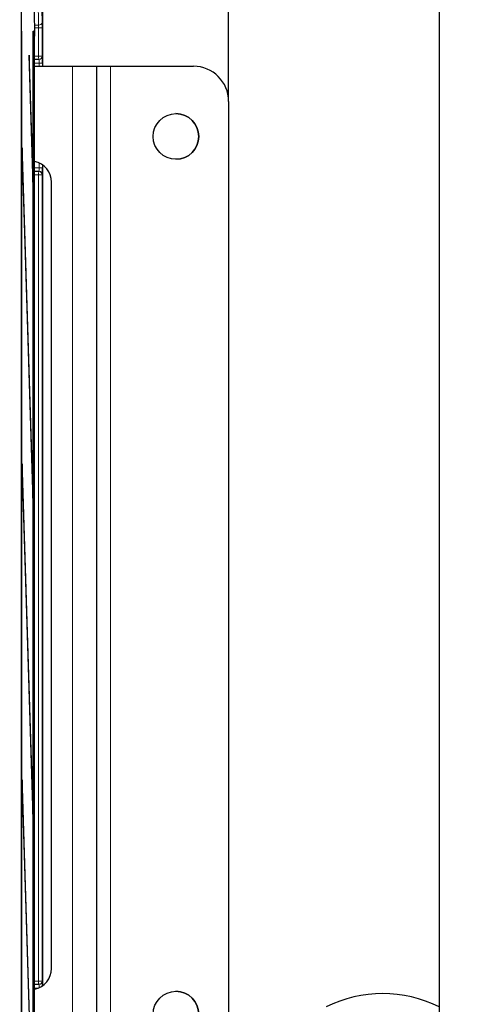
# Model space of a CAD drawing. Header units: millimetres. Extents: x 5 to 418, y 2 to 292.
# Tile 35 of 55: x 128 to 149, y 185 to 232. Entities that reach past the tile are written whole.
import ezdxf

# ---------------------------------------------------------------- set-up
doc = ezdxf.new("R2010")
doc.units = ezdxf.units.MM
doc.layers.add('SLD-0', color=7, linetype='Continuous')
doc.styles.add('SLDTEXTSTYLE0', font='TXT', dxfattribs={"width": 0.605})
doc.dimstyles.new('SLDDIMSTYLE0', dxfattribs={"dimtxt": 3.5, "dimasz": 3.302, "dimexe": 0, "dimexo": 0.0625, "dimgap": 0.875, "dimtad": 1, "dimlfac": 3, "dimrnd": 1e-09, "dimzin": 12, "dimdsep": 46, "dimtxsty": 'SLDTEXTSTYLE0', "dimsah": 1, "dimcen": 0.09, "dimadec": 0, "dimazin": 3, "dimtfac": 1, "dimtofl": 0, "dimtmove": 0, "dimatfit": 3, "dimfxl": 1, "dimfrac": 2, "dimtolj": 1, "dimtzin": 12, "dimarcsym": 0})

# ---------------------------------------------------------------- blocks, each defined once
blk = doc.blocks.new('_D')
at = {"layer": 'SLD-0', "color": 7}
for p, q in [((45.911, 228.039), (45.911, 260.1)), ((138.244, 228.039), (138.244, 260.1)), ((45.911, 259.1), (138.244, 259.1))]:
    blk.add_line(p, q, dxfattribs=at)
for points in [[(45.911, 259.1), (49.213, 258.592), (49.213, 259.608)], [(138.244, 259.1), (134.942, 259.608), (134.942, 258.592)]]:
    blk.add_solid(points, dxfattribs=at)
at = {"layer": 'SLD-0', "color": 7, "insert": (88.067, 263.612), "char_height": 3.5, "attachment_point": 1, "style": 'SLDTEXTSTYLE0'}
blk.add_mtext('277', dxfattribs=at)
blk = doc.blocks.new('_D_1')
at = {"layer": 'SLD-0', "color": 7}
for p, q in [((115.411, 243.206), (149.244, 243.206)), ((148.244, 243.206), (148.244, 118.872)), ((117.033, 118.872), (149.244, 118.872))]:
    blk.add_line(p, q, dxfattribs=at)
for centre, start, end in [((145.558, 179.678), 63.4349, 116.5651), ((145.558, 182.4), 243.4349, 296.5651)]:
    blk.add_arc(centre, 6.006, start, end, dxfattribs=at)
for points in [[(148.244, 243.206), (147.736, 239.904), (148.752, 239.904)], [(148.244, 118.872), (148.752, 122.174), (147.736, 122.174)]]:
    blk.add_solid(points, dxfattribs=at)
at = {"layer": 'SLD-0', "color": 7, "insert": (143.732, 177.029), "char_height": 3.5, "attachment_point": 1, "rotation": 90, "style": 'SLDTEXTSTYLE0'}
blk.add_mtext('373', dxfattribs=at)

msp = doc.modelspace()

# ---------------------------------------------------------------- linework, layer by layer
at = {"color": 7, "linetype": 'Continuous', "lineweight": 25}
for p, q in [((129.4107, 236.8723), (129.4107, 229.7056)), ((128.4049, 136.8781), (128.4049, 236.2001)), ((129.0081, 232.3978), (129.0351, 231.1392)), ((128.4199, 231.3723), (128.412, 231.3723)), ((128.412, 231.3723), (128.412, 138.039)), ((128.4199, 138.039), (128.4199, 231.3723)), ((128.9684, 131.3723), (128.9684, 231.3723)), ((128.9763, 231.3723), (128.9684, 231.3723)), ((128.9763, 231.3723), (128.9763, 131.3723)), ((129.0351, 126.039), (129.0351, 231.1392)), ((128.7731, 230.2293), (128.7692, 229.8541)), ((128.9486, 224.5809), (128.7731, 230.2293)), ((129.2266, 230.0258), (129.0351, 230.0224)), ((129.2411, 230.026), (129.2266, 230.0258)), ((128.7692, 229.8541), (128.9447, 224.2057)), ((129.0351, 229.7056), (130.8276, 229.7056)), ((130.8276, 229.7056), (131.9773, 229.7056)), ((131.9772, 229.7056), (132.6438, 229.7056)), ((131.9773, 229.7056), (131.9773, 181.3723)), ((132.6438, 229.7056), (136.5772, 229.7056)), ((138.2438, 228.0389), (138.2438, 183.0389)), ((128.4435, 225.8318), (128.4396, 225.4566)), ((128.9486, 209.5809), (128.4435, 225.8318)), ((128.4396, 225.4566), (128.9447, 209.2057)), ((129.4107, 225.0211), (129.4107, 186.0568)), ((128.9486, 224.5809), (128.9336, 224.5656)), ((128.9447, 224.2057), (128.9486, 224.5809)), ((129.0351, 224.7222), (129.2266, 224.7189)), ((129.2266, 224.7189), (129.2411, 224.7186)), ((129.8307, 186.8723), (129.8307, 224.2056)), ((128.4435, 210.8318), (128.4396, 210.4566)), ((128.9486, 194.5809), (128.4435, 210.8318)), ((128.4396, 210.4566), (128.9447, 194.2057)), ((128.9486, 209.5809), (128.9336, 209.5656)), ((128.9447, 209.2057), (128.9486, 209.5809)), ((128.4435, 195.8318), (128.4396, 195.4566)), ((128.4396, 195.4566), (128.9447, 179.2057)), ((128.9486, 179.5809), (128.4435, 195.8318)), ((128.9486, 194.5809), (128.9336, 194.5656)), ((128.9447, 194.2057), (128.9486, 194.5809)), ((129.2266, 186.1091), (129.0351, 186.1057)), ((129.2411, 186.1093), (129.2266, 186.1091))]:
    msp.add_line(p, q, dxfattribs=at)
at = {"color": 7, "linetype": 'Continuous', "lineweight": 18}
for p, q in [((129.4107, 229.7056), (129.4107, 236.8723)), ((129.2216, 231.6636), (129.1975, 232.8224)), ((129.3641, 232.95), (129.3882, 231.7913)), ((129.0239, 231.6636), (129.2216, 231.6636)), ((129.2237, 231.536), (129.0266, 231.536)), ((129.2237, 231.536), (129.3903, 231.536)), ((129.2237, 230.1924), (129.2237, 231.536)), ((129.3903, 231.536), (129.3903, 230.1924)), ((129.0351, 230.1891), (129.2237, 230.1924)), ((129.2237, 230.1924), (129.3903, 230.1924)), ((129.3903, 230.1924), (129.4048, 230.1927)), ((129.2469, 229.8595), (129.0351, 229.8558)), ((129.4106, 229.8595), (129.2469, 229.8595)), ((129.2469, 229.7056), (129.2469, 229.8595)), ((129.4106, 229.8595), (129.4106, 229.7056)), ((130.8276, 229.7056), (130.8276, 181.3723)), ((132.6438, 229.7056), (132.6438, 181.3723)), ((129.0351, 224.8889), (129.2469, 224.8852)), ((129.2469, 224.8852), (129.2469, 225.1157)), ((129.4106, 224.8852), (129.2469, 224.8852)), ((129.4106, 225.0212), (129.4106, 224.8852)), ((129.4107, 186.0568), (129.4107, 225.0211)), ((129.2237, 224.5523), (129.0351, 224.5555)), ((129.3903, 224.5523), (129.2237, 224.5523)), ((129.2237, 186.2757), (129.2237, 224.5523)), ((129.3903, 224.5523), (129.3903, 186.2757)), ((129.4048, 224.552), (129.3903, 224.5523)), ((129.0351, 186.2724), (129.2237, 186.2757)), ((129.3903, 186.2757), (129.2237, 186.2757)), ((129.3903, 186.2757), (129.4048, 186.276)), ((129.1994, 185.942), (129.0351, 185.9391))]:
    msp.add_line(p, q, dxfattribs=at)
at = {"color": 7, "linetype": 'Continuous', "lineweight": 18, "flags": 128}
for points in [[(129.2266, 230.0258), (129.2265, 230.029), (129.2263, 230.0384), (129.2261, 230.0538), (129.2257, 230.0746), (129.2253, 230.0998), (129.2248, 230.1286), (129.2242, 230.1599), (129.2237, 230.1924)], [(129.2266, 224.7189), (129.2265, 224.7157), (129.2263, 224.7062), (129.2261, 224.6908), (129.2257, 224.6701), (129.2253, 224.6448), (129.2248, 224.616), (129.2242, 224.5848), (129.2237, 224.5523)], [(129.2266, 186.1091), (129.2265, 186.1123), (129.2263, 186.1218), (129.2261, 186.1372), (129.2257, 186.1579), (129.2253, 186.1832), (129.2248, 186.212), (129.2242, 186.2432), (129.2237, 186.2757)]]:
    msp.add_lwpolyline(points, dxfattribs=at)
at = {"color": 7, "linetype": 'Continuous', "lineweight": 25}
for centre in [(135.7438, 226.3723), (135.7438, 184.7056)]:
    msp.add_circle(centre, 1.0833, dxfattribs=at)
at = {"color": 7, "linetype": 'Continuous', "lineweight": 18}
for centre, radius, start, end in [((129.237, 231.8161), 0.1532, 264.21217, 350.703), ((129.2236, 230.1924), 0.1667, 271.00444, 0.0034), ((129.2381, 230.1926), 0.1667, 271.00435, 0.00436), ((129.2236, 224.5523), 0.1667, 359.99489, 88.99556), ((129.2381, 224.552), 0.1667, 359.99491, 88.99468), ((129.2236, 186.2757), 0.1667, 271.00366, 0.00471), ((129.2381, 186.276), 0.1667, 271.00454, 0.0047)]:
    msp.add_arc(centre, radius, start, end, dxfattribs=at)
at = {"color": 7, "linetype": 'Continuous', "lineweight": 25}
for centre, radius, start, end in [((136.5772, 228.0389), 1.6667, 0.01208, 90), ((135.7438, 226.3723), 1.0833, 270, 90), ((128.8312, 224.2066), 0.9994, 359.94539, 78.23084), ((128.8316, 186.871), 0.999, 281.74911, 0.07463), ((135.7438, 184.7056), 1.0833, 0.01208, 90)]:
    msp.add_arc(centre, radius, start, end, dxfattribs=at)
at = {"color": 7, "linetype": 'Continuous', "lineweight": 18}
for centre, major_axis, ratio, start_param, end_param in [((129.2178, 231.536), (0, 0.1667), 0.0349101, 4.712389, 5.5850536), ((129.3845, 231.536), (0, 0.3333), 0.0174551, 4.712389, 5.5850536), ((129.2381, 229.8593), (0.0029, 0.1667), 0.0523172, 4.7145255, 6.2850173), ((129.4048, 229.8593), (0, 0.3334), 0.0174604, 5.2567119, 6.2834903), ((129.2381, 224.8854), (-0.0029, 0.1667), 0.0523172, 3.1397607, 4.7102524), ((129.2381, 185.9426), (0.0029, 0.1667), 0.0523172, 4.7145255, 6.2850173), ((129.4048, 185.9426), (0, 0.3334), 0.0174604, 5.2567119, 6.2834903)]:
    msp.add_ellipse(centre, major_axis=major_axis, ratio=ratio, start_param=start_param, end_param=end_param, dxfattribs=at)
at = {"color": 7, "linetype": 'Continuous', "lineweight": 25}
for centre, start_param, end_param in [((129.4048, 229.8593), 4.7129985, 5.2567119), ((129.4048, 224.8854), 3.1412877, 4.7117794), ((129.4048, 185.9426), 5.0609497, 5.2567119)]:
    msp.add_ellipse(centre, major_axis=(0, 0.3334), ratio=0.0174604, start_param=start_param, end_param=end_param, dxfattribs=at)

# ---------------------------------------------------------------- dimensions: what is measured, and where the dimension line sits
at = {"layer": 'SLD-0', "color": 7}
dim = msp.add_linear_dim(base=(138.2438, 259.0998), p1=(45.9106, 228.0389), p2=(138.2438, 228.0389), dimstyle='SLDDIMSTYLE0', dxfattribs=at)
dim.commit()
dim.dimension.update_dxf_attribs({"geometry": '_D', "text_midpoint": (92.0772, 259.0998), "dimtype": 160})
dim = msp.add_linear_dim(base=(148.2441, 118.8724), p1=(115.4107, 243.2056), p2=(117.0334, 118.8724), angle=90, text='(<>)', dimstyle='SLDDIMSTYLE0', dxfattribs=at)
dim.commit()
dim.dimension.update_dxf_attribs({"geometry": '_D_1', "text_midpoint": (148.2441, 181.039), "dimtype": 160})

doc.saveas('drawing.dxf')
